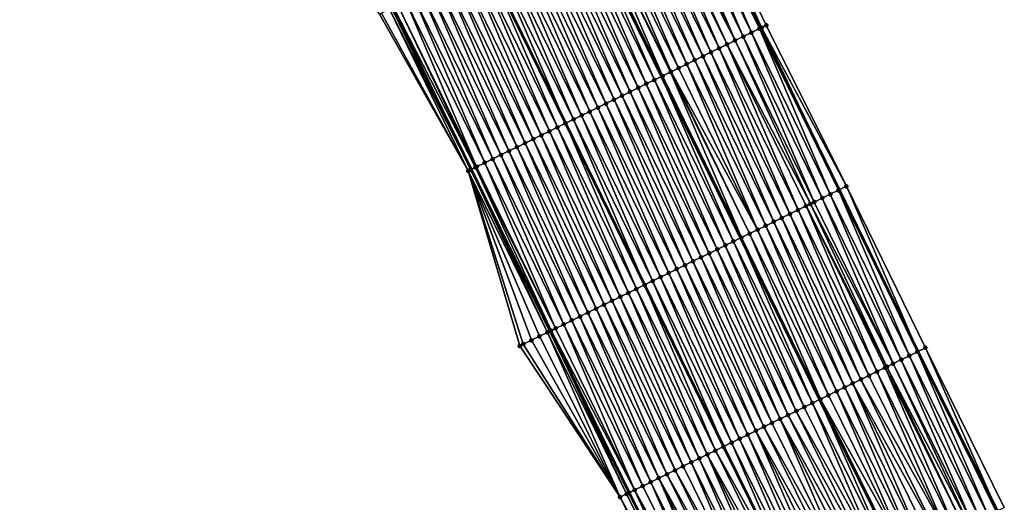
# Model space of a CAD drawing. Header units: feet. Extents: x 2010743 to 2022806, y 818705 to 837694.
# Tile 205 of 256: x 2011999 to 2012108, y 825779 to 825833. Entities that reach past the tile are written whole.
import ezdxf

# ---------------------------------------------------------------- set-up
doc = ezdxf.new("R2010")
doc.units = ezdxf.units.FT
doc.header["$MEASUREMENT"] = 0
for name, color, linetype, lineweight in [('EP_Travel Lane', 172, 'Continuous', 53), ('Road Shots', 141, 'Continuous', 100), ('STRIPING', 60, 'Continuous', 53)]:
    doc.layers.add(name, color=color, linetype=linetype, lineweight=lineweight)
doc.layers.add('I-77-MM17-21_NB-Surface-Border', color=7, linetype='Continuous')
doc.layers.add('I-77-MM17-21_NB-Surface-TIN', color=7, linetype='Continuous')

msp = doc.modelspace()

# ---------------------------------------------------------------- linework, layer by layer
at = {"layer": 'EP_Travel Lane'}
for points in [[(2011909.95, 826127.15, 319.59), (2011917.69, 826108.71, 319.82), (2011925.42, 826090.26, 320.06), (2011933.16, 826071.82, 320.33), (2011941, 826053.3, 320.59), (2011948.88, 826034.93, 320.83), (2011956.77, 826016.55, 321.09), (2011964.65, 825998.17, 321.33), (2011972.76, 825979.66, 321.58), (2011980.95, 825961.42, 321.84), (2011989.14, 825943.17, 322.07), (2011997.33, 825924.93, 322.34), (2012005.75, 825906.52, 322.57), (2012014.24, 825888.41, 322.79), (2012022.72, 825870.3, 323.02), (2012031.21, 825852.19, 323.25), (2012039.93, 825833.94, 323.44), (2012048.72, 825815.98, 323.62), (2012057.5, 825798.01, 323.82), (2012066.29, 825780.04, 324), (2012075.19, 825762, 324.19)], [(2011950.92, 826122.63, 318.32), (2011958.66, 826104.18, 318.56), (2011966.39, 826085.74, 318.81), (2011974.12, 826067.49, 319.05), (2011982.01, 826049.11, 319.34), (2011989.89, 826030.74, 319.62), (2011997.78, 826012.36, 319.9), (2012005.65, 825994.33, 320.16), (2012013.8, 825976.07, 320.42), (2012021.96, 825957.81, 320.67), (2012030.12, 825939.56, 320.94), (2012038.25, 825921.72, 321.17), (2012046.71, 825903.6, 321.4), (2012055.17, 825885.48, 321.62), (2012063.63, 825867.35, 321.83), (2012072.07, 825849.64, 322.03), (2012080.86, 825831.67, 322.23), (2012089.64, 825813.71, 322.45), (2012098.42, 825795.74, 322.69), (2012107.24, 825778.01, 322.93)]]:
    msp.add_polyline3d(points, dxfattribs=at)
at = {"layer": 'I-77-MM17-21_NB-Surface-Border', "color": 3, "linetype": 'Continuous', "lineweight": -3}
for points in [[(2012074.07, 825761.44, 324.25), (2012065.3, 825779.56, 324.05), (2012054.13, 825796.36, 323.99), (2012048.4, 825815.82, 323.63), (2012038.52, 825833.25, 323.52), (2012027.6, 825850.51, 323.45), (2012018.84, 825868.49, 323.24), (2012010.32, 825886.58, 323), (2012000.58, 825904.1, 322.81), (2011991.69, 825922.41, 322.59), (2011982.96, 825940.42, 322.32), (2011974.42, 825958.51, 322.09), (2011965.92, 825976.61, 321.89), (2011957.57, 825995.13, 321.66), (2011949.61, 826013.48, 321.42), (2011941.79, 826031.88, 321.17), (2011934.13, 826050.36, 320.93), (2011926.31, 826068.96, 320.67), (2011918.48, 826087.36, 320.43), (2011910.33, 826105.63, 320.21), (2011902.27, 826123.93, 320)], [(2011954.46, 826124.11, 318.14), (2011963.12, 826106.05, 318.33), (2011971.77, 826087.99, 318.51), (2011979.49, 826069.79, 318.76), (2011988.29, 826051.8, 318.92), (2011996.17, 826033.43, 319.16), (2012004.06, 826015.05, 319.42), (2012011.89, 825997.11, 319.63), (2012020.05, 825978.86, 319.92), (2012028.2, 825960.6, 320.27), (2012035.45, 825941.93, 320.6), (2012043.54, 825924.19, 320.85), (2012050.21, 825905.23, 321.18), (2012055.97, 825885.85, 321.57), (2012064.45, 825867.74, 321.78), (2012072.9, 825850.05, 321.98), (2012081.54, 825832.01, 322.19), (2012090.47, 825814.11, 322.4), (2012099.25, 825796.15, 322.63), (2012108.02, 825778.39, 322.89)]]:
    msp.add_polyline3d(points, dxfattribs=at)
at = {"layer": 'I-77-MM17-21_NB-Surface-TIN', "color": 128, "linetype": 'Continuous', "lineweight": -3}
for points in [[(2012079.89, 825831.2, 322.28), (2012072.01, 825849.61, 322.04), (2012071.11, 825849.17, 322.08)], [(2012080.79, 825831.64, 322.24), (2012072.07, 825849.64, 322.03), (2012072.01, 825849.61, 322.04)], [(2012079.89, 825831.2, 322.28), (2012080.79, 825831.64, 322.24), (2012072.01, 825849.61, 322.04)], [(2012081.03, 825831.76, 322.22), (2012072.9, 825850.05, 321.98), (2012072.07, 825849.64, 322.03)], [(2012081.03, 825831.76, 322.22), (2012072.07, 825849.64, 322.03), (2012080.86, 825831.67, 322.23)], [(2012080.79, 825831.64, 322.24), (2012080.86, 825831.67, 322.23), (2012072.07, 825849.64, 322.03)], [(2012081.03, 825831.76, 322.22), (2012081.54, 825832.01, 322.19), (2012072.9, 825850.05, 321.98)], [(2012078.09, 825830.32, 322.37), (2012070.21, 825848.73, 322.13), (2012069.31, 825848.29, 322.17)], [(2012078.99, 825830.76, 322.33), (2012071.11, 825849.17, 322.08), (2012070.21, 825848.73, 322.13)], [(2012078.09, 825830.32, 322.37), (2012078.99, 825830.76, 322.33), (2012070.21, 825848.73, 322.13)], [(2012078.99, 825830.76, 322.33), (2012079.89, 825831.2, 322.28), (2012071.11, 825849.17, 322.08)], [(2012075.4, 825829.01, 322.49), (2012067.51, 825847.41, 322.25), (2012066.61, 825846.97, 322.29)], [(2012076.3, 825829.45, 322.45), (2012068.41, 825847.85, 322.21), (2012067.51, 825847.41, 322.25)], [(2012075.4, 825829.01, 322.49), (2012076.3, 825829.45, 322.45), (2012067.51, 825847.41, 322.25)], [(2012077.19, 825829.88, 322.41), (2012068.91, 825848.1, 322.19), (2012068.41, 825847.85, 322.21)], [(2012076.3, 825829.45, 322.45), (2012077.19, 825829.88, 322.41), (2012068.41, 825847.85, 322.21)], [(2012078.09, 825830.32, 322.37), (2012069.31, 825848.29, 322.17), (2012068.91, 825848.1, 322.19)], [(2012077.19, 825829.88, 322.41), (2012078.09, 825830.32, 322.37), (2012068.91, 825848.1, 322.19)], [(2012073.6, 825828.13, 322.57), (2012065.72, 825846.53, 322.33), (2012064.82, 825846.1, 322.37)], [(2012074.5, 825828.57, 322.53), (2012066.61, 825846.97, 322.29), (2012065.72, 825846.53, 322.33)], [(2012073.6, 825828.13, 322.57), (2012074.5, 825828.57, 322.53), (2012065.72, 825846.53, 322.33)], [(2012074.5, 825828.57, 322.53), (2012075.4, 825829.01, 322.49), (2012066.61, 825846.97, 322.29)], [(2012070.97, 825826.84, 322.69), (2012063.02, 825845.22, 322.45), (2012062.12, 825844.78, 322.49)], [(2012071.8, 825827.25, 322.66), (2012063.92, 825845.66, 322.41), (2012063.02, 825845.22, 322.45)], [(2012070.97, 825826.84, 322.69), (2012071.8, 825827.25, 322.66), (2012063.02, 825845.22, 322.45)], [(2012072.7, 825827.69, 322.61), (2012064.82, 825846.1, 322.37), (2012063.92, 825845.66, 322.41)], [(2012071.8, 825827.25, 322.66), (2012072.7, 825827.69, 322.61), (2012063.92, 825845.66, 322.41)], [(2012072.7, 825827.69, 322.61), (2012073.6, 825828.13, 322.57), (2012064.82, 825846.1, 322.37)], [(2012069.11, 825825.93, 322.77), (2012061.13, 825844.3, 322.53), (2012060.32, 825843.9, 322.57)], [(2012061.22, 825844.34, 322.53), (2012061.13, 825844.3, 322.53), (2012069.91, 825826.33, 322.74)], [(2012069.11, 825825.93, 322.77), (2012069.91, 825826.33, 322.74), (2012061.13, 825844.3, 322.53)], [(2012070.01, 825826.37, 322.73), (2012062.12, 825844.78, 322.49), (2012061.22, 825844.34, 322.53)], [(2012070.01, 825826.37, 322.73), (2012061.22, 825844.34, 322.53), (2012069.91, 825826.33, 322.74)], [(2012070.01, 825826.37, 322.73), (2012070.9, 825826.81, 322.7), (2012062.12, 825844.78, 322.49)], [(2012070.9, 825826.81, 322.7), (2012070.97, 825826.84, 322.69), (2012062.12, 825844.78, 322.49)], [(2012066.41, 825824.62, 322.88), (2012058.53, 825843.02, 322.64), (2012057.63, 825842.58, 322.68)], [(2012067.31, 825825.06, 322.85), (2012059.43, 825843.46, 322.61), (2012058.53, 825843.02, 322.64)], [(2012066.41, 825824.62, 322.88), (2012067.31, 825825.06, 322.85), (2012058.53, 825843.02, 322.64)], [(2012068.21, 825825.5, 322.81), (2012060.32, 825843.9, 322.57), (2012059.43, 825843.46, 322.61)], [(2012067.31, 825825.06, 322.85), (2012068.21, 825825.5, 322.81), (2012059.43, 825843.46, 322.61)], [(2012068.21, 825825.5, 322.81), (2012069.11, 825825.93, 322.77), (2012060.32, 825843.9, 322.57)], [(2012064.62, 825823.74, 322.96), (2012056.73, 825842.15, 322.72), (2012055.83, 825841.71, 322.75)], [(2012065.51, 825824.18, 322.92), (2012057.63, 825842.58, 322.68), (2012056.73, 825842.15, 322.72)], [(2012064.62, 825823.74, 322.96), (2012065.51, 825824.18, 322.92), (2012056.73, 825842.15, 322.72)], [(2012065.51, 825824.18, 322.92), (2012066.41, 825824.62, 322.88), (2012057.63, 825842.58, 322.68)], [(2012061.92, 825822.42, 323.06), (2012054.03, 825840.83, 322.82), (2012053.14, 825840.39, 322.86)], [(2012062.82, 825822.86, 323.03), (2012054.93, 825841.27, 322.79), (2012054.03, 825840.83, 322.82)], [(2012061.92, 825822.42, 323.06), (2012062.82, 825822.86, 323.03), (2012054.03, 825840.83, 322.82)], [(2012063.72, 825823.3, 322.99), (2012055.83, 825841.71, 322.75), (2012054.93, 825841.27, 322.79)], [(2012062.82, 825822.86, 323.03), (2012063.72, 825823.3, 322.99), (2012054.93, 825841.27, 322.79)], [(2012063.72, 825823.3, 322.99), (2012064.62, 825823.74, 322.96), (2012055.83, 825841.71, 322.75)], [(2012060.12, 825821.55, 323.16), (2012052.24, 825839.95, 322.91), (2012051.34, 825839.51, 322.95)], [(2012061.02, 825821.98, 323.11), (2012053.14, 825840.39, 322.86), (2012052.24, 825839.95, 322.91)], [(2012060.12, 825821.55, 323.16), (2012061.02, 825821.98, 323.11), (2012052.24, 825839.95, 322.91)], [(2012061.02, 825821.98, 323.11), (2012061.92, 825822.42, 323.06), (2012053.14, 825840.39, 322.86)], [(2012057.43, 825820.23, 323.27), (2012049.54, 825838.64, 323.03), (2012048.64, 825838.2, 323.07)], [(2012058.33, 825820.67, 323.23), (2012050.44, 825839.07, 322.99), (2012049.54, 825838.64, 323.03)], [(2012057.43, 825820.23, 323.27), (2012058.33, 825820.67, 323.23), (2012049.54, 825838.64, 323.03)], [(2012051.34, 825839.51, 322.95), (2012050.44, 825839.07, 322.99), (2012059.22, 825821.11, 323.19)], [(2012058.33, 825820.67, 323.23), (2012059.22, 825821.11, 323.19), (2012050.44, 825839.07, 322.99)], [(2012060.12, 825821.55, 323.16), (2012051.34, 825839.51, 322.95), (2012059.22, 825821.11, 323.19)], [(2012055.63, 825819.35, 323.35), (2012047.74, 825837.76, 323.11), (2012046.85, 825837.32, 323.15)], [(2012056.53, 825819.79, 323.31), (2012048.64, 825838.2, 323.07), (2012047.74, 825837.76, 323.11)], [(2012055.63, 825819.35, 323.35), (2012056.53, 825819.79, 323.31), (2012047.74, 825837.76, 323.11)], [(2012056.53, 825819.79, 323.31), (2012057.43, 825820.23, 323.27), (2012048.64, 825838.2, 323.07)], [(2012052.93, 825818.04, 323.45), (2012045.05, 825836.44, 323.22), (2012044.15, 825836, 323.26)], [(2012053.83, 825818.47, 323.42), (2012045.95, 825836.88, 323.19), (2012045.05, 825836.44, 323.22)], [(2012052.93, 825818.04, 323.45), (2012053.83, 825818.47, 323.42), (2012045.05, 825836.44, 323.22)], [(2012054.73, 825818.91, 323.38), (2012046.85, 825837.32, 323.15), (2012045.95, 825836.88, 323.19)], [(2012053.83, 825818.47, 323.42), (2012054.73, 825818.91, 323.38), (2012045.95, 825836.88, 323.19)], [(2012054.73, 825818.91, 323.38), (2012055.63, 825819.35, 323.35), (2012046.85, 825837.32, 323.15)], [(2012051.14, 825817.16, 323.53), (2012043.25, 825835.56, 323.3), (2012042.35, 825835.12, 323.33)], [(2012052.04, 825817.6, 323.49), (2012044.15, 825836, 323.26), (2012043.25, 825835.56, 323.3)], [(2012051.14, 825817.16, 323.53), (2012052.04, 825817.6, 323.49), (2012043.25, 825835.56, 323.3)], [(2012052.04, 825817.6, 323.49), (2012052.93, 825818.04, 323.45), (2012044.15, 825836, 323.26)], [(2012049.2, 825816.21, 323.61), (2012040.56, 825834.25, 323.41), (2012040.11, 825834.03, 323.43)], [(2012049.34, 825816.28, 323.6), (2012041.45, 825834.69, 323.37), (2012040.56, 825834.25, 323.41)], [(2012049.2, 825816.21, 323.61), (2012049.34, 825816.28, 323.6), (2012040.56, 825834.25, 323.41)], [(2012050.24, 825816.72, 323.57), (2012042.35, 825835.12, 323.33), (2012041.45, 825834.69, 323.37)], [(2012049.34, 825816.28, 323.6), (2012050.24, 825816.72, 323.57), (2012041.45, 825834.69, 323.37)], [(2012050.24, 825816.72, 323.57), (2012051.14, 825817.16, 323.53), (2012042.35, 825835.12, 323.33)], [(2012048.4, 825815.82, 323.63), (2012038.76, 825833.37, 323.51), (2012038.52, 825833.25, 323.52)], [(2012048.4, 825815.82, 323.63), (2012039.66, 825833.81, 323.46), (2012038.76, 825833.37, 323.51)], [(2012048.68, 825815.96, 323.62), (2012039.93, 825833.94, 323.44), (2012039.66, 825833.81, 323.46)], [(2012048.4, 825815.82, 323.63), (2012048.68, 825815.96, 323.62), (2012039.66, 825833.81, 323.46)], [(2012040.11, 825834.03, 323.43), (2012039.93, 825833.94, 323.44), (2012048.72, 825815.98, 323.62)], [(2012048.68, 825815.96, 323.62), (2012048.72, 825815.98, 323.62), (2012039.93, 825833.94, 323.44)], [(2012049.2, 825816.21, 323.61), (2012040.11, 825834.03, 323.43), (2012048.72, 825815.98, 323.62)], [(2012087.78, 825812.8, 322.55), (2012079.89, 825831.2, 322.28), (2012078.99, 825830.76, 322.33)], [(2012088.67, 825813.23, 322.5), (2012080.79, 825831.64, 322.24), (2012079.89, 825831.2, 322.28)], [(2012087.78, 825812.8, 322.55), (2012088.67, 825813.23, 322.5), (2012079.89, 825831.2, 322.28)], [(2012089.57, 825813.67, 322.46), (2012080.86, 825831.67, 322.23), (2012080.79, 825831.64, 322.24)], [(2012088.67, 825813.23, 322.5), (2012089.57, 825813.67, 322.46), (2012080.79, 825831.64, 322.24)], [(2012081.03, 825831.76, 322.22), (2012080.86, 825831.67, 322.23), (2012089.64, 825813.71, 322.45)], [(2012089.57, 825813.67, 322.46), (2012089.64, 825813.71, 322.45), (2012080.86, 825831.67, 322.23)], [(2012090.47, 825814.11, 322.4), (2012081.54, 825832.01, 322.19), (2012081.03, 825831.76, 322.22)], [(2012090.47, 825814.11, 322.4), (2012081.03, 825831.76, 322.22), (2012089.64, 825813.71, 322.45)], [(2012085.08, 825811.48, 322.67), (2012077.19, 825829.88, 322.41), (2012076.3, 825829.45, 322.45)], [(2012086.46, 825812.15, 322.61), (2012078.09, 825830.32, 322.37), (2012077.19, 825829.88, 322.41)], [(2012085.08, 825811.48, 322.67), (2012085.98, 825811.92, 322.63), (2012077.19, 825829.88, 322.41)], [(2012085.98, 825811.92, 322.63), (2012086.46, 825812.15, 322.61), (2012077.19, 825829.88, 322.41)], [(2012086.88, 825812.36, 322.59), (2012078.99, 825830.76, 322.33), (2012078.09, 825830.32, 322.37)], [(2012086.46, 825812.15, 322.61), (2012086.88, 825812.36, 322.59), (2012078.09, 825830.32, 322.37)], [(2012086.88, 825812.36, 322.59), (2012087.78, 825812.8, 322.55), (2012078.99, 825830.76, 322.33)], [(2012083.28, 825810.6, 322.74), (2012075.4, 825829.01, 322.49), (2012074.5, 825828.57, 322.53)], [(2012084.18, 825811.04, 322.7), (2012076.3, 825829.45, 322.45), (2012075.4, 825829.01, 322.49)], [(2012083.28, 825810.6, 322.74), (2012084.18, 825811.04, 322.7), (2012075.4, 825829.01, 322.49)], [(2012084.18, 825811.04, 322.7), (2012085.08, 825811.48, 322.67), (2012076.3, 825829.45, 322.45)], [(2012080.59, 825809.28, 322.86), (2012072.7, 825827.69, 322.61), (2012071.8, 825827.25, 322.66)], [(2012081.49, 825809.72, 322.82), (2012073.6, 825828.13, 322.57), (2012072.7, 825827.69, 322.61)], [(2012080.59, 825809.28, 322.86), (2012081.49, 825809.72, 322.82), (2012072.7, 825827.69, 322.61)], [(2012082.38, 825810.16, 322.78), (2012074.5, 825828.57, 322.53), (2012073.6, 825828.13, 322.57)], [(2012081.49, 825809.72, 322.82), (2012082.38, 825810.16, 322.78), (2012073.6, 825828.13, 322.57)], [(2012082.38, 825810.16, 322.78), (2012083.28, 825810.6, 322.74), (2012074.5, 825828.57, 322.53)], [(2012078.79, 825808.41, 322.94), (2012070.9, 825826.81, 322.7), (2012070.01, 825826.37, 322.73)], [(2012079.69, 825808.85, 322.91), (2012070.97, 825826.84, 322.69), (2012070.9, 825826.81, 322.7)], [(2012078.79, 825808.41, 322.94), (2012079.69, 825808.85, 322.91), (2012070.9, 825826.81, 322.7)], [(2012080.59, 825809.28, 322.86), (2012071.8, 825827.25, 322.66), (2012070.97, 825826.84, 322.69)], [(2012079.69, 825808.85, 322.91), (2012080.59, 825809.28, 322.86), (2012070.97, 825826.84, 322.69)], [(2012076.09, 825807.09, 323.04), (2012068.21, 825825.5, 322.81), (2012067.31, 825825.06, 322.85)], [(2012076.99, 825807.53, 323.01), (2012069.11, 825825.93, 322.77), (2012068.21, 825825.5, 322.81)], [(2012076.09, 825807.09, 323.04), (2012076.99, 825807.53, 323.01), (2012068.21, 825825.5, 322.81)], [(2012077.89, 825807.97, 322.97), (2012069.91, 825826.33, 322.74), (2012069.11, 825825.93, 322.77)], [(2012076.99, 825807.53, 323.01), (2012077.89, 825807.97, 322.97), (2012069.11, 825825.93, 322.77)], [(2012070.01, 825826.37, 322.73), (2012069.91, 825826.33, 322.74), (2012078.7, 825808.36, 322.94)], [(2012077.89, 825807.97, 322.97), (2012078.7, 825808.36, 322.94), (2012069.91, 825826.33, 322.74)], [(2012078.79, 825808.41, 322.94), (2012070.01, 825826.37, 322.73), (2012078.7, 825808.36, 322.94)], [(2012074.3, 825806.21, 323.12), (2012066.41, 825824.62, 322.88), (2012065.51, 825824.18, 322.92)], [(2012075.2, 825806.65, 323.08), (2012067.31, 825825.06, 322.85), (2012066.41, 825824.62, 322.88)], [(2012074.3, 825806.21, 323.12), (2012075.2, 825806.65, 323.08), (2012066.41, 825824.62, 322.88)], [(2012075.2, 825806.65, 323.08), (2012076.09, 825807.09, 323.04), (2012067.31, 825825.06, 322.85)], [(2012071.6, 825804.9, 323.22), (2012063.72, 825823.3, 322.99), (2012062.82, 825822.86, 323.03)], [(2012072.5, 825805.33, 323.19), (2012064.62, 825823.74, 322.96), (2012063.72, 825823.3, 322.99)], [(2012071.6, 825804.9, 323.22), (2012072.5, 825805.33, 323.19), (2012063.72, 825823.3, 322.99)], [(2012073.4, 825805.77, 323.16), (2012065.51, 825824.18, 322.92), (2012064.62, 825823.74, 322.96)], [(2012072.5, 825805.33, 323.19), (2012073.4, 825805.77, 323.16), (2012064.62, 825823.74, 322.96)], [(2012073.4, 825805.77, 323.16), (2012074.3, 825806.21, 323.12), (2012065.51, 825824.18, 322.92)], [(2012069.8, 825804.02, 323.3), (2012061.92, 825822.42, 323.06), (2012061.02, 825821.98, 323.11)], [(2012070.7, 825804.46, 323.26), (2012062.82, 825822.86, 323.03), (2012061.92, 825822.42, 323.06)], [(2012069.8, 825804.02, 323.3), (2012070.7, 825804.46, 323.26), (2012061.92, 825822.42, 323.06)], [(2012070.7, 825804.46, 323.26), (2012071.6, 825804.9, 323.22), (2012062.82, 825822.86, 323.03)], [(2012067.11, 825802.7, 323.43), (2012059.22, 825821.11, 323.19), (2012058.33, 825820.67, 323.23)], [(2012060.12, 825821.55, 323.16), (2012059.22, 825821.11, 323.19), (2012068.01, 825803.14, 323.39)], [(2012067.11, 825802.7, 323.43), (2012068.01, 825803.14, 323.39), (2012059.22, 825821.11, 323.19)], [(2012068.91, 825803.58, 323.35), (2012061.02, 825821.98, 323.11), (2012060.12, 825821.55, 323.16)], [(2012068.91, 825803.58, 323.35), (2012060.12, 825821.55, 323.16), (2012068.01, 825803.14, 323.39)], [(2012068.91, 825803.58, 323.35), (2012069.8, 825804.02, 323.3), (2012061.02, 825821.98, 323.11)], [(2012065.31, 825801.82, 323.5), (2012057.43, 825820.23, 323.27), (2012056.53, 825819.79, 323.31)], [(2012066.21, 825802.26, 323.46), (2012058.33, 825820.67, 323.23), (2012057.43, 825820.23, 323.27)], [(2012065.31, 825801.82, 323.5), (2012066.21, 825802.26, 323.46), (2012057.43, 825820.23, 323.27)], [(2012066.21, 825802.26, 323.46), (2012067.11, 825802.7, 323.43), (2012058.33, 825820.67, 323.23)], [(2012062.62, 825800.51, 323.61), (2012054.73, 825818.91, 323.38), (2012053.83, 825818.47, 323.42)], [(2012063.51, 825800.95, 323.57), (2012055.63, 825819.35, 323.35), (2012054.73, 825818.91, 323.38)], [(2012062.62, 825800.51, 323.61), (2012063.51, 825800.95, 323.57), (2012054.73, 825818.91, 323.38)], [(2012064.41, 825801.38, 323.54), (2012056.53, 825819.79, 323.31), (2012055.63, 825819.35, 323.35)], [(2012063.51, 825800.95, 323.57), (2012064.41, 825801.38, 323.54), (2012055.63, 825819.35, 323.35)], [(2012064.41, 825801.38, 323.54), (2012065.31, 825801.82, 323.5), (2012056.53, 825819.79, 323.31)], [(2012060.82, 825799.63, 323.68), (2012052.93, 825818.04, 323.45), (2012052.04, 825817.6, 323.49)], [(2012061.72, 825800.07, 323.64), (2012053.83, 825818.47, 323.42), (2012052.93, 825818.04, 323.45)], [(2012060.82, 825799.63, 323.68), (2012061.72, 825800.07, 323.64), (2012052.93, 825818.04, 323.45)], [(2012061.72, 825800.07, 323.64), (2012062.62, 825800.51, 323.61), (2012053.83, 825818.47, 323.42)], [(2012058.12, 825798.31, 323.79), (2012050.24, 825816.72, 323.57), (2012049.34, 825816.28, 323.6)], [(2012059.02, 825798.75, 323.75), (2012051.14, 825817.16, 323.53), (2012050.24, 825816.72, 323.57)], [(2012058.12, 825798.31, 323.79), (2012059.02, 825798.75, 323.75), (2012050.24, 825816.72, 323.57)], [(2012059.92, 825799.19, 323.72), (2012052.04, 825817.6, 323.49), (2012051.14, 825817.16, 323.53)], [(2012059.02, 825798.75, 323.75), (2012059.92, 825799.19, 323.72), (2012051.14, 825817.16, 323.53)], [(2012059.92, 825799.19, 323.72), (2012060.82, 825799.63, 323.68), (2012052.04, 825817.6, 323.49)], [(2012057.22, 825797.87, 323.84), (2012048.68, 825815.96, 323.62), (2012048.4, 825815.82, 323.63)], [(2012054.53, 825796.56, 323.97), (2012048.4, 825815.82, 323.63), (2012054.13, 825796.36, 323.99)], [(2012054.53, 825796.56, 323.97), (2012055.43, 825797, 323.93), (2012048.4, 825815.82, 323.63)], [(2012055.43, 825797, 323.93), (2012056.33, 825797.44, 323.89), (2012048.4, 825815.82, 323.63)], [(2012056.33, 825797.44, 323.89), (2012057.22, 825797.87, 323.84), (2012048.4, 825815.82, 323.63)], [(2012048.68, 825815.96, 323.62), (2012057.5, 825798.01, 323.82), (2012048.72, 825815.98, 323.62)], [(2012057.22, 825797.87, 323.84), (2012057.5, 825798.01, 323.82), (2012048.68, 825815.96, 323.62)], [(2012057.62, 825798.07, 323.82), (2012049.2, 825816.21, 323.61), (2012048.72, 825815.98, 323.62)], [(2012057.62, 825798.07, 323.82), (2012048.72, 825815.98, 323.62), (2012057.5, 825798.01, 323.82)], [(2012058.12, 825798.31, 323.79), (2012049.34, 825816.28, 323.6), (2012049.2, 825816.21, 323.61)], [(2012057.62, 825798.07, 323.82), (2012058.12, 825798.31, 323.79), (2012049.2, 825816.21, 323.61)], [(2012097.46, 825795.27, 322.74), (2012089.57, 825813.67, 322.46), (2012088.67, 825813.23, 322.5)], [(2012098.36, 825795.71, 322.69), (2012089.64, 825813.71, 322.45), (2012089.57, 825813.67, 322.46)], [(2012097.46, 825795.27, 322.74), (2012098.36, 825795.71, 322.69), (2012089.57, 825813.67, 322.46)], [(2012090.47, 825814.11, 322.4), (2012089.64, 825813.71, 322.45), (2012098.42, 825795.74, 322.69)], [(2012098.36, 825795.71, 322.69), (2012098.42, 825795.74, 322.69), (2012089.64, 825813.71, 322.45)], [(2012099.25, 825796.15, 322.63), (2012090.47, 825814.11, 322.4), (2012098.42, 825795.74, 322.69)], [(2012095.66, 825794.39, 322.82), (2012086.88, 825812.36, 322.59), (2012086.46, 825812.15, 322.61)], [(2012095.66, 825794.39, 322.82), (2012087.78, 825812.8, 322.55), (2012086.88, 825812.36, 322.59)], [(2012096.56, 825794.83, 322.78), (2012088.67, 825813.23, 322.5), (2012087.78, 825812.8, 322.55)], [(2012095.66, 825794.39, 322.82), (2012096.56, 825794.83, 322.78), (2012087.78, 825812.8, 322.55)], [(2012096.56, 825794.83, 322.78), (2012097.46, 825795.27, 322.74), (2012088.67, 825813.23, 322.5)], [(2012092.96, 825793.07, 322.93), (2012085.08, 825811.48, 322.67), (2012084.18, 825811.04, 322.7)], [(2012093.86, 825793.51, 322.89), (2012085.98, 825811.92, 322.63), (2012085.08, 825811.48, 322.67)], [(2012092.96, 825793.07, 322.93), (2012093.86, 825793.51, 322.89), (2012085.08, 825811.48, 322.67)], [(2012094.96, 825794.05, 322.85), (2012086.46, 825812.15, 322.61), (2012085.98, 825811.92, 322.63)], [(2012093.86, 825793.51, 322.89), (2012094.76, 825793.95, 322.86), (2012085.98, 825811.92, 322.63)], [(2012094.76, 825793.95, 322.86), (2012094.96, 825794.05, 322.85), (2012085.98, 825811.92, 322.63)], [(2012094.96, 825794.05, 322.85), (2012095.66, 825794.39, 322.82), (2012086.46, 825812.15, 322.61)], [(2012090.27, 825791.76, 323.04), (2012082.38, 825810.16, 322.78), (2012081.49, 825809.72, 322.82)], [(2012091.17, 825792.2, 323), (2012083.28, 825810.6, 322.74), (2012082.38, 825810.16, 322.78)], [(2012090.27, 825791.76, 323.04), (2012091.17, 825792.2, 323), (2012082.38, 825810.16, 322.78)], [(2012092.07, 825792.63, 322.96), (2012084.18, 825811.04, 322.7), (2012083.28, 825810.6, 322.74)], [(2012091.17, 825792.2, 323), (2012092.07, 825792.63, 322.96), (2012083.28, 825810.6, 322.74)], [(2012092.07, 825792.63, 322.96), (2012092.96, 825793.07, 322.93), (2012084.18, 825811.04, 322.7)], [(2012088.47, 825790.88, 323.11), (2012080.59, 825809.28, 322.86), (2012079.69, 825808.85, 322.91)], [(2012089.37, 825791.32, 323.07), (2012081.49, 825809.72, 322.82), (2012080.59, 825809.28, 322.86)], [(2012088.47, 825790.88, 323.11), (2012089.37, 825791.32, 323.07), (2012080.59, 825809.28, 322.86)], [(2012089.37, 825791.32, 323.07), (2012090.27, 825791.76, 323.04), (2012081.49, 825809.72, 322.82)], [(2012085.78, 825789.56, 323.22), (2012077.89, 825807.97, 322.97), (2012076.99, 825807.53, 323.01)], [(2012086.68, 825790, 323.18), (2012078.7, 825808.36, 322.94), (2012077.89, 825807.97, 322.97)], [(2012085.78, 825789.56, 323.22), (2012086.68, 825790, 323.18), (2012077.89, 825807.97, 322.97)], [(2012078.79, 825808.41, 322.94), (2012078.7, 825808.36, 322.94), (2012087.48, 825790.39, 323.15)], [(2012086.68, 825790, 323.18), (2012087.48, 825790.39, 323.15), (2012078.7, 825808.36, 322.94)], [(2012087.57, 825790.44, 323.15), (2012079.69, 825808.85, 322.91), (2012078.79, 825808.41, 322.94)], [(2012087.57, 825790.44, 323.15), (2012078.79, 825808.41, 322.94), (2012087.48, 825790.39, 323.15)], [(2012087.57, 825790.44, 323.15), (2012088.47, 825790.88, 323.11), (2012079.69, 825808.85, 322.91)], [(2012083.98, 825788.68, 323.29), (2012076.09, 825807.09, 323.04), (2012075.2, 825806.65, 323.08)], [(2012084.88, 825789.12, 323.25), (2012076.99, 825807.53, 323.01), (2012076.09, 825807.09, 323.04)], [(2012083.98, 825788.68, 323.29), (2012084.88, 825789.12, 323.25), (2012076.09, 825807.09, 323.04)], [(2012084.88, 825789.12, 323.25), (2012085.78, 825789.56, 323.22), (2012076.99, 825807.53, 323.01)], [(2012081.28, 825787.37, 323.39), (2012073.4, 825805.77, 323.16), (2012072.5, 825805.33, 323.19)], [(2012082.18, 825787.81, 323.36), (2012074.3, 825806.21, 323.12), (2012073.4, 825805.77, 323.16)], [(2012081.28, 825787.37, 323.39), (2012082.18, 825787.81, 323.36), (2012073.4, 825805.77, 323.16)], [(2012083.08, 825788.25, 323.32), (2012075.2, 825806.65, 323.08), (2012074.3, 825806.21, 323.12)], [(2012082.18, 825787.81, 323.36), (2012083.08, 825788.25, 323.32), (2012074.3, 825806.21, 323.12)], [(2012083.08, 825788.25, 323.32), (2012083.98, 825788.68, 323.29), (2012075.2, 825806.65, 323.08)], [(2012079.49, 825786.49, 323.46), (2012071.6, 825804.9, 323.22), (2012070.7, 825804.46, 323.26)], [(2012080.39, 825786.93, 323.42), (2012072.5, 825805.33, 323.19), (2012071.6, 825804.9, 323.22)], [(2012079.49, 825786.49, 323.46), (2012080.39, 825786.93, 323.42), (2012071.6, 825804.9, 323.22)], [(2012080.39, 825786.93, 323.42), (2012081.28, 825787.37, 323.39), (2012072.5, 825805.33, 323.19)], [(2012068.91, 825803.58, 323.35), (2012068.01, 825803.14, 323.39), (2012076.79, 825785.17, 323.59)], [(2012077.69, 825785.61, 323.55), (2012069.8, 825804.02, 323.3), (2012068.91, 825803.58, 323.35)], [(2012077.69, 825785.61, 323.55), (2012068.91, 825803.58, 323.35), (2012076.79, 825785.17, 323.59)], [(2012078.59, 825786.05, 323.5), (2012070.7, 825804.46, 323.26), (2012069.8, 825804.02, 323.3)], [(2012077.69, 825785.61, 323.55), (2012078.59, 825786.05, 323.5), (2012069.8, 825804.02, 323.3)], [(2012078.59, 825786.05, 323.5), (2012079.49, 825786.49, 323.46), (2012070.7, 825804.46, 323.26)], [(2012074.99, 825784.3, 323.65), (2012067.11, 825802.7, 323.43), (2012066.21, 825802.26, 323.46)], [(2012075.89, 825784.73, 323.62), (2012068.01, 825803.14, 323.39), (2012067.11, 825802.7, 323.43)], [(2012074.99, 825784.3, 323.65), (2012075.89, 825784.73, 323.62), (2012067.11, 825802.7, 323.43)], [(2012075.89, 825784.73, 323.62), (2012076.79, 825785.17, 323.59), (2012068.01, 825803.14, 323.39)], [(2012072.3, 825782.98, 323.76), (2012064.41, 825801.38, 323.54), (2012063.51, 825800.95, 323.57)], [(2012073.2, 825783.42, 323.72), (2012065.31, 825801.82, 323.5), (2012064.41, 825801.38, 323.54)], [(2012072.3, 825782.98, 323.76), (2012073.2, 825783.42, 323.72), (2012064.41, 825801.38, 323.54)], [(2012074.1, 825783.86, 323.69), (2012066.21, 825802.26, 323.46), (2012065.31, 825801.82, 323.5)], [(2012073.2, 825783.42, 323.72), (2012074.1, 825783.86, 323.69), (2012065.31, 825801.82, 323.5)], [(2012074.1, 825783.86, 323.69), (2012074.99, 825784.3, 323.65), (2012066.21, 825802.26, 323.46)], [(2012070.5, 825782.1, 323.83), (2012062.62, 825800.51, 323.61), (2012061.72, 825800.07, 323.64)], [(2012071.4, 825782.54, 323.8), (2012063.51, 825800.95, 323.57), (2012062.62, 825800.51, 323.61)], [(2012070.5, 825782.1, 323.83), (2012071.4, 825782.54, 323.8), (2012062.62, 825800.51, 323.61)], [(2012071.4, 825782.54, 323.8), (2012072.3, 825782.98, 323.76), (2012063.51, 825800.95, 323.57)], [(2012068.7, 825781.22, 323.9), (2012060.82, 825799.63, 323.68), (2012059.92, 825799.19, 323.72)], [(2012069.6, 825781.66, 323.86), (2012061.72, 825800.07, 323.64), (2012060.82, 825799.63, 323.68)], [(2012068.7, 825781.22, 323.9), (2012069.6, 825781.66, 323.86), (2012060.82, 825799.63, 323.68)], [(2012069.6, 825781.66, 323.86), (2012070.5, 825782.1, 323.83), (2012061.72, 825800.07, 323.64)], [(2012066.91, 825780.35, 323.97), (2012058.12, 825798.31, 323.79), (2012057.62, 825798.07, 323.82)], [(2012066.91, 825780.35, 323.97), (2012059.02, 825798.75, 323.75), (2012058.12, 825798.31, 323.79)], [(2012067.81, 825780.78, 323.93), (2012059.92, 825799.19, 323.72), (2012059.02, 825798.75, 323.75)], [(2012066.91, 825780.35, 323.97), (2012067.81, 825780.78, 323.93), (2012059.02, 825798.75, 323.75)], [(2012067.81, 825780.78, 323.93), (2012068.7, 825781.22, 323.9), (2012059.92, 825799.19, 323.72)], [(2012065.3, 825779.56, 324.05), (2012056.33, 825797.44, 323.89), (2012055.43, 825797, 323.93)], [(2012065.3, 825779.56, 324.05), (2012057.22, 825797.87, 323.84), (2012056.33, 825797.44, 323.89)], [(2012066.01, 825779.91, 324.01), (2012057.5, 825798.01, 323.82), (2012057.22, 825797.87, 323.84)], [(2012066.01, 825779.91, 324.01), (2012057.22, 825797.87, 323.84), (2012065.3, 825779.56, 324.05)], [(2012057.62, 825798.07, 323.82), (2012057.5, 825798.01, 323.82), (2012066.29, 825780.04, 324)], [(2012066.28, 825780.04, 324), (2012066.29, 825780.04, 324), (2012057.5, 825798.01, 323.82)], [(2012066.01, 825779.91, 324.01), (2012066.28, 825780.04, 324), (2012057.5, 825798.01, 323.82)], [(2012066.91, 825780.35, 323.97), (2012057.62, 825798.07, 323.82), (2012066.29, 825780.04, 324)], [(2012065.3, 825779.56, 324.05), (2012054.53, 825796.56, 323.97), (2012054.13, 825796.36, 323.99)], [(2012065.3, 825779.56, 324.05), (2012055.43, 825797, 323.93), (2012054.53, 825796.56, 323.97)], [(2012099.25, 825796.15, 322.63), (2012098.42, 825795.74, 322.69), (2012107.24, 825778.01, 322.93)], [(2012108.02, 825778.39, 322.89), (2012099.25, 825796.15, 322.63), (2012107.24, 825778.01, 322.93)], [(2012104.44, 825776.61, 323.07), (2012096.56, 825794.83, 322.78), (2012095.66, 825794.39, 322.82)], [(2012105.34, 825777.05, 323.03), (2012097.46, 825795.27, 322.74), (2012096.56, 825794.83, 322.78)], [(2012104.44, 825776.61, 323.07), (2012105.34, 825777.05, 323.03), (2012096.56, 825794.83, 322.78)], [(2012106.23, 825777.5, 322.99), (2012098.36, 825795.71, 322.69), (2012097.46, 825795.27, 322.74)], [(2012105.34, 825777.05, 323.03), (2012106.23, 825777.5, 322.99), (2012097.46, 825795.27, 322.74)], [(2012107.13, 825777.95, 322.94), (2012098.42, 825795.74, 322.69), (2012098.36, 825795.71, 322.69)], [(2012106.23, 825777.5, 322.99), (2012107.13, 825777.95, 322.94), (2012098.36, 825795.71, 322.69)], [(2012107.13, 825777.95, 322.94), (2012107.24, 825778.01, 322.93), (2012098.42, 825795.74, 322.69)], [(2012102.65, 825775.71, 323.14), (2012094.76, 825793.95, 322.86), (2012093.86, 825793.51, 322.89)], [(2012103.55, 825776.16, 323.1), (2012094.96, 825794.05, 322.85), (2012094.76, 825793.95, 322.86)], [(2012102.65, 825775.71, 323.14), (2012103.55, 825776.16, 323.1), (2012094.76, 825793.95, 322.86)], [(2012104.11, 825776.44, 323.08), (2012095.66, 825794.39, 322.82), (2012094.96, 825794.05, 322.85)], [(2012103.55, 825776.16, 323.1), (2012104.11, 825776.44, 323.08), (2012094.96, 825794.05, 322.85)], [(2012104.11, 825776.44, 323.08), (2012104.44, 825776.61, 323.07), (2012095.66, 825794.39, 322.82)], [(2012100.86, 825774.82, 323.2), (2012092.07, 825792.63, 322.96), (2012091.17, 825792.2, 323)], [(2012101.76, 825775.27, 323.17), (2012092.96, 825793.07, 322.93), (2012092.07, 825792.63, 322.96)], [(2012100.86, 825774.82, 323.2), (2012101.76, 825775.27, 323.17), (2012092.07, 825792.63, 322.96)], [(2012101.76, 825775.27, 323.17), (2012093.86, 825793.51, 322.89), (2012092.96, 825793.07, 322.93)], [(2012101.76, 825775.27, 323.17), (2012102.65, 825775.71, 323.14), (2012093.86, 825793.51, 322.89)], [(2012098.18, 825773.48, 323.31), (2012090.27, 825791.76, 323.04), (2012089.37, 825791.32, 323.07)], [(2012099.07, 825773.93, 323.27), (2012091.17, 825792.2, 323), (2012090.27, 825791.76, 323.04)], [(2012098.18, 825773.48, 323.31), (2012099.07, 825773.93, 323.27), (2012090.27, 825791.76, 323.04)], [(2012099.07, 825773.93, 323.27), (2012099.97, 825774.37, 323.23), (2012091.17, 825792.2, 323)], [(2012099.97, 825774.37, 323.23), (2012100.86, 825774.82, 323.2), (2012091.17, 825792.2, 323)], [(2012087.57, 825790.44, 323.15), (2012087.48, 825790.39, 323.15), (2012096.31, 825772.55, 323.39)], [(2012097.29, 825773.03, 323.35), (2012088.47, 825790.88, 323.11), (2012087.57, 825790.44, 323.15)], [(2012096.39, 825772.59, 323.38), (2012087.57, 825790.44, 323.15), (2012096.31, 825772.55, 323.39)], [(2012096.39, 825772.59, 323.38), (2012097.29, 825773.03, 323.35), (2012087.57, 825790.44, 323.15)], [(2012097.29, 825773.03, 323.35), (2012089.37, 825791.32, 323.07), (2012088.47, 825790.88, 323.11)], [(2012097.29, 825773.03, 323.35), (2012098.18, 825773.48, 323.31), (2012089.37, 825791.32, 323.07)], [(2012094.6, 825771.69, 323.45), (2012085.78, 825789.56, 323.22), (2012084.88, 825789.12, 323.25)], [(2012094.6, 825771.69, 323.45), (2012086.68, 825790, 323.18), (2012085.78, 825789.56, 323.22)], [(2012095.5, 825772.14, 323.42), (2012087.48, 825790.39, 323.15), (2012086.68, 825790, 323.18)], [(2012094.6, 825771.69, 323.45), (2012095.5, 825772.14, 323.42), (2012086.68, 825790, 323.18)], [(2012095.5, 825772.14, 323.42), (2012096.31, 825772.55, 323.39), (2012087.48, 825790.39, 323.15)], [(2012091.02, 825769.91, 323.58), (2012083.08, 825788.25, 323.32), (2012082.18, 825787.81, 323.36)], [(2012092.81, 825770.8, 323.51), (2012083.98, 825788.68, 323.29), (2012083.08, 825788.25, 323.32)], [(2012091.02, 825769.91, 323.58), (2012091.92, 825770.35, 323.54), (2012083.08, 825788.25, 323.32)], [(2012091.92, 825770.35, 323.54), (2012092.81, 825770.8, 323.51), (2012083.08, 825788.25, 323.32)], [(2012093.71, 825771.25, 323.48), (2012084.88, 825789.12, 323.25), (2012083.98, 825788.68, 323.29)], [(2012092.81, 825770.8, 323.51), (2012093.71, 825771.25, 323.48), (2012083.98, 825788.68, 323.29)], [(2012093.71, 825771.25, 323.48), (2012094.6, 825771.69, 323.45), (2012084.88, 825789.12, 323.25)], [(2012090.13, 825769.46, 323.61), (2012081.28, 825787.37, 323.39), (2012080.39, 825786.93, 323.42)], [(2012091.02, 825769.91, 323.58), (2012082.18, 825787.81, 323.36), (2012081.28, 825787.37, 323.39)], [(2012090.13, 825769.46, 323.61), (2012091.02, 825769.91, 323.58), (2012081.28, 825787.37, 323.39)], [(2012087.44, 825768.12, 323.72), (2012079.49, 825786.49, 323.46), (2012078.59, 825786.05, 323.5)], [(2012088.34, 825768.57, 323.68), (2012080.39, 825786.93, 323.42), (2012079.49, 825786.49, 323.46)], [(2012087.44, 825768.12, 323.72), (2012088.34, 825768.57, 323.68), (2012079.49, 825786.49, 323.46)], [(2012088.34, 825768.57, 323.68), (2012089.23, 825769.01, 323.64), (2012080.39, 825786.93, 323.42)], [(2012089.23, 825769.01, 323.64), (2012090.13, 825769.46, 323.61), (2012080.39, 825786.93, 323.42)], [(2012075.89, 825784.73, 323.62), (2012085.65, 825767.23, 323.8), (2012076.79, 825785.17, 323.59)], [(2012077.69, 825785.61, 323.55), (2012076.79, 825785.17, 323.59), (2012085.65, 825767.23, 323.8)], [(2012086.55, 825767.67, 323.76), (2012078.59, 825786.05, 323.5), (2012077.69, 825785.61, 323.55)], [(2012086.55, 825767.67, 323.76), (2012077.69, 825785.61, 323.55), (2012085.65, 825767.23, 323.8)], [(2012086.55, 825767.67, 323.76), (2012087.44, 825768.12, 323.72), (2012078.59, 825786.05, 323.5)], [(2012082.97, 825765.89, 323.9), (2012074.99, 825784.3, 323.65), (2012074.1, 825783.86, 323.69)], [(2012084.76, 825766.78, 323.83), (2012075.89, 825784.73, 323.62), (2012074.99, 825784.3, 323.65)], [(2012082.97, 825765.89, 323.9), (2012083.87, 825766.33, 323.86), (2012074.99, 825784.3, 323.65)], [(2012083.87, 825766.33, 323.86), (2012084.76, 825766.78, 323.83), (2012074.99, 825784.3, 323.65)], [(2012084.76, 825766.78, 323.83), (2012085.65, 825767.23, 323.8), (2012075.89, 825784.73, 323.62)], [(2012081.18, 825764.99, 323.97), (2012072.3, 825782.98, 323.76), (2012071.4, 825782.54, 323.8)], [(2012081.18, 825764.99, 323.97), (2012073.2, 825783.42, 323.72), (2012072.3, 825782.98, 323.76)], [(2012082.08, 825765.44, 323.93), (2012074.1, 825783.86, 323.69), (2012073.2, 825783.42, 323.72)], [(2012081.18, 825764.99, 323.97), (2012082.08, 825765.44, 323.93), (2012073.2, 825783.42, 323.72)], [(2012082.08, 825765.44, 323.93), (2012082.97, 825765.89, 323.9), (2012074.1, 825783.86, 323.69)], [(2012079.39, 825764.1, 324.03), (2012070.5, 825782.1, 323.83), (2012069.6, 825781.66, 323.86)], [(2012080.29, 825764.55, 324), (2012071.4, 825782.54, 323.8), (2012070.5, 825782.1, 323.83)], [(2012079.39, 825764.1, 324.03), (2012080.29, 825764.55, 324), (2012070.5, 825782.1, 323.83)], [(2012080.29, 825764.55, 324), (2012081.18, 825764.99, 323.97), (2012071.4, 825782.54, 323.8)], [(2012076.71, 825762.76, 324.13), (2012067.81, 825780.78, 323.93), (2012066.91, 825780.35, 323.97)], [(2012076.71, 825762.76, 324.13), (2012068.7, 825781.22, 323.9), (2012067.81, 825780.78, 323.93)], [(2012077.6, 825763.21, 324.1), (2012069.6, 825781.66, 323.86), (2012068.7, 825781.22, 323.9)], [(2012076.71, 825762.76, 324.13), (2012077.6, 825763.21, 324.1), (2012068.7, 825781.22, 323.9)], [(2012077.6, 825763.21, 324.1), (2012078.5, 825763.65, 324.06), (2012069.6, 825781.66, 323.86)], [(2012078.5, 825763.65, 324.06), (2012079.39, 825764.1, 324.03), (2012069.6, 825781.66, 323.86)], [(2012074.92, 825761.87, 324.21), (2012066.01, 825779.91, 324.01), (2012065.3, 825779.56, 324.05)], [(2012074.92, 825761.87, 324.21), (2012065.3, 825779.56, 324.05), (2012074.07, 825761.44, 324.25)], [(2012074.92, 825761.87, 324.21), (2012066.28, 825780.04, 324), (2012066.01, 825779.91, 324.01)], [(2012066.28, 825780.04, 324), (2012075.19, 825762, 324.19), (2012066.29, 825780.04, 324)], [(2012075.19, 825762, 324.19), (2012075.19, 825762, 324.19), (2012066.28, 825780.04, 324)], [(2012074.92, 825761.87, 324.21), (2012075.19, 825762, 324.19), (2012066.28, 825780.04, 324)], [(2012066.91, 825780.35, 323.97), (2012066.29, 825780.04, 324), (2012075.19, 825762, 324.19)], [(2012075.81, 825762.31, 324.16), (2012066.91, 825780.35, 323.97), (2012075.19, 825762, 324.19)], [(2012075.81, 825762.31, 324.16), (2012076.71, 825762.76, 324.13), (2012066.91, 825780.35, 323.97)]]:
    msp.add_3dface(points, dxfattribs=at)
at = {"layer": 'Road Shots', "lineweight": 100}
for p in [(2012079.89, 825831.2, 322.28), (2012080.79, 825831.64, 322.24), (2012081.03, 825831.76, 322.22), (2012081.54, 825832.01, 322.19), (2012077.19, 825829.88, 322.41), (2012078.09, 825830.32, 322.37), (2012078.99, 825830.76, 322.33), (2012075.4, 825829.01, 322.49), (2012076.3, 825829.45, 322.45), (2012072.7, 825827.69, 322.61), (2012073.6, 825828.13, 322.57), (2012074.5, 825828.57, 322.53), (2012070.9, 825826.81, 322.7), (2012070.97, 825826.84, 322.69), (2012071.8, 825827.25, 322.66), (2012068.21, 825825.5, 322.81), (2012069.11, 825825.93, 322.77), (2012070.01, 825826.37, 322.73), (2012066.41, 825824.62, 322.88), (2012067.31, 825825.06, 322.85), (2012063.72, 825823.3, 322.99), (2012064.62, 825823.74, 322.96), (2012065.51, 825824.18, 322.92), (2012061.92, 825822.42, 323.06), (2012062.82, 825822.86, 323.03), (2012059.22, 825821.11, 323.19), (2012060.12, 825821.55, 323.16), (2012061.02, 825821.98, 323.11), (2012057.43, 825820.23, 323.27), (2012058.33, 825820.67, 323.23), (2012054.73, 825818.91, 323.38), (2012055.63, 825819.35, 323.35), (2012056.53, 825819.79, 323.31), (2012052.93, 825818.04, 323.45), (2012053.83, 825818.47, 323.42), (2012050.24, 825816.72, 323.57), (2012051.14, 825817.16, 323.53), (2012052.04, 825817.6, 323.49), (2012048.4, 825815.82, 323.63), (2012048.68, 825815.96, 323.62), (2012049.2, 825816.21, 323.61), (2012049.34, 825816.28, 323.6), (2012089.57, 825813.67, 322.46), (2012090.47, 825814.11, 322.4), (2012086.88, 825812.36, 322.59), (2012087.78, 825812.8, 322.55), (2012088.67, 825813.23, 322.5), (2012085.08, 825811.48, 322.67), (2012085.98, 825811.92, 322.63), (2012086.46, 825812.15, 322.61), (2012082.38, 825810.16, 322.78), (2012083.28, 825810.6, 322.74), (2012084.18, 825811.04, 322.7), (2012080.59, 825809.28, 322.86), (2012081.49, 825809.72, 322.82), (2012077.89, 825807.97, 322.97), (2012078.79, 825808.41, 322.94), (2012079.69, 825808.85, 322.91), (2012076.09, 825807.09, 323.04), (2012076.99, 825807.53, 323.01), (2012073.4, 825805.77, 323.16), (2012074.3, 825806.21, 323.12), (2012075.2, 825806.65, 323.08), (2012071.6, 825804.9, 323.22), (2012072.5, 825805.33, 323.19), (2012068.91, 825803.58, 323.35), (2012069.8, 825804.02, 323.3), (2012070.7, 825804.46, 323.26), (2012067.11, 825802.7, 323.43), (2012068.01, 825803.14, 323.39), (2012064.41, 825801.38, 323.54), (2012065.31, 825801.82, 323.5), (2012066.21, 825802.26, 323.46), (2012062.62, 825800.51, 323.61), (2012063.51, 825800.95, 323.57), (2012060.82, 825799.63, 323.68), (2012061.72, 825800.07, 323.64), (2012058.12, 825798.31, 323.79), (2012059.02, 825798.75, 323.75), (2012059.92, 825799.19, 323.72), (2012056.33, 825797.44, 323.89), (2012057.22, 825797.87, 323.84), (2012057.62, 825798.07, 323.82), (2012054.13, 825796.36, 323.99), (2012054.53, 825796.56, 323.97), (2012055.43, 825797, 323.93), (2012099.25, 825796.15, 322.63), (2012096.56, 825794.83, 322.78), (2012097.46, 825795.27, 322.74), (2012098.36, 825795.71, 322.69), (2012094.76, 825793.95, 322.86), (2012094.96, 825794.05, 322.85), (2012095.66, 825794.39, 322.82), (2012092.07, 825792.63, 322.96), (2012092.96, 825793.07, 322.93), (2012093.86, 825793.51, 322.89), (2012090.27, 825791.76, 323.04), (2012091.17, 825792.2, 323), (2012087.57, 825790.44, 323.15), (2012088.47, 825790.88, 323.11), (2012089.37, 825791.32, 323.07), (2012085.78, 825789.56, 323.22), (2012086.68, 825790, 323.18), (2012083.08, 825788.25, 323.32), (2012083.98, 825788.68, 323.29), (2012084.88, 825789.12, 323.25), (2012081.28, 825787.37, 323.39), (2012082.18, 825787.81, 323.36), (2012079.49, 825786.49, 323.46), (2012080.39, 825786.93, 323.42), (2012076.79, 825785.17, 323.59), (2012077.69, 825785.61, 323.55), (2012078.59, 825786.05, 323.5), (2012074.99, 825784.3, 323.65), (2012075.89, 825784.73, 323.62), (2012072.3, 825782.98, 323.76), (2012073.2, 825783.42, 323.72), (2012074.1, 825783.86, 323.69), (2012070.5, 825782.1, 323.83), (2012071.4, 825782.54, 323.8), (2012067.81, 825780.78, 323.93), (2012068.7, 825781.22, 323.9), (2012069.6, 825781.66, 323.86), (2012065.3, 825779.56, 324.05), (2012065.3, 825779.56, 324.05), (2012066.01, 825779.91, 324.01), (2012066.28, 825780.04, 324), (2012066.91, 825780.35, 323.97)]:
    msp.add_point(p, dxfattribs=at)
at = {"layer": 'STRIPING'}
for points in [[(2011939.58, 826117.87, 318.87), (2011947.31, 826099.43, 319.1), (2011955.04, 826080.99, 319.35), (2011962.81, 826062.65, 319.61), (2011970.7, 826044.27, 319.9), (2011978.58, 826025.89, 320.17), (2011986.47, 826007.51, 320.41), (2011994.43, 825989.33, 320.67), (2012002.61, 825971.08, 320.91), (2012010.8, 825952.84, 321.19), (2012018.99, 825934.59, 321.44), (2012027.23, 825916.57, 321.66), (2012035.69, 825898.44, 321.89), (2012044.14, 825880.32, 322.11), (2012052.6, 825862.2, 322.34), (2012061.13, 825844.3, 322.53), (2012069.91, 825826.33, 322.74), (2012078.7, 825808.36, 322.94), (2012087.48, 825790.39, 323.15), (2012096.31, 825772.55, 323.39)], [(2011928.63, 826113.29, 319.34), (2011936.37, 826094.85, 319.59), (2011944.1, 826076.41, 319.84), (2011951.91, 826057.98, 320.11), (2011959.79, 826039.6, 320.38), (2011967.68, 826021.22, 320.63), (2011975.56, 826002.84, 320.87), (2011983.58, 825984.49, 321.13), (2011991.74, 825966.23, 321.38), (2011999.89, 825947.97, 321.64), (2012008.05, 825929.71, 321.9), (2012016.37, 825911.49, 322.14), (2012024.85, 825893.37, 322.35), (2012033.33, 825875.26, 322.58), (2012041.81, 825857.15, 322.8), (2012050.44, 825839.07, 322.99), (2012059.22, 825821.11, 323.19), (2012068.01, 825803.14, 323.39), (2012076.79, 825785.17, 323.59), (2012085.65, 825767.23, 323.8)]]:
    msp.add_polyline3d(points, dxfattribs=at)

doc.saveas('drawing.dxf')
